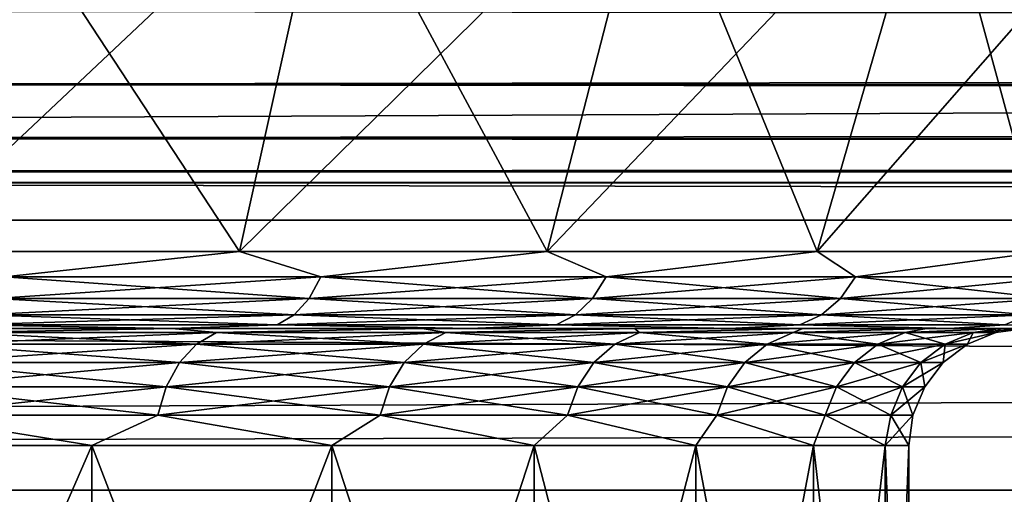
# Model space of a CAD drawing. Header units: metres. Extents: x -150 to 310, y -128 to 84.
# Tile 86 of 256: x -72.18 to -69.66, y 18.17 to 19.39. Entities that reach past the tile are written whole.
import ezdxf

# ---------------------------------------------------------------- set-up
doc = ezdxf.new("R2010")
doc.units = ezdxf.units.M
doc.layers.add('solid_26009703_SW0001', color=7, linetype='CONTINUOUS')
doc.layers.add('solid_26009703_SW0001_01', color=7, linetype='CONTINUOUS')

msp = doc.modelspace()

# ---------------------------------------------------------------- linework, layer by layer
at = {"layer": 'solid_26009703_SW0001'}
for points in [[(77.102623, 19.850832, 11.616559), (-75.897377, 19.850832, 11.616559), (-127.5, 18.87756, 13.139169)], [(127.5, 18.87756, 13.139169), (77.102623, 19.850832, 11.616559), (-127.5, 18.87756, 13.139169)], [(-72.489075, 18.797394, -6.94712), (-72.300003, 19.836365, -7.274613), (-71.386406, 19.836365, -6.664168)], [(-71.616608, 18.797394, -6.364154), (-72.489075, 18.797394, -6.94712), (-71.386406, 19.836365, -6.664168)], [(-72.489075, 18.797394, 6.94712), (-71.616608, 18.797394, 6.364154), (-72.300003, 19.836365, 7.274613)], [(-71.616608, 18.797394, 6.364154), (-71.386406, 19.836365, 6.664168), (-72.300003, 19.836365, 7.274613)], [(-71.616608, 18.797394, -6.364154), (-71.386406, 19.836365, -6.664168), (-70.560303, 19.836365, -5.939697)], [(-70.82769, 18.797394, -5.672296), (-71.616608, 18.797394, -6.364154), (-70.560303, 19.836365, -5.939697)], [(-71.616608, 18.797394, 6.364154), (-70.82769, 18.797394, 5.672296), (-71.386406, 19.836365, 6.664168)], [(-70.82769, 18.797394, 5.672296), (-70.560303, 19.836365, 5.939697), (-71.386406, 19.836365, 6.664168)], [(-70.82769, 18.797394, -5.672296), (-70.560303, 19.836365, -5.939697), (-69.835831, 19.836365, -5.113596)], [(-70.135834, 18.797394, -4.883383), (-70.82769, 18.797394, -5.672296), (-69.835831, 19.836365, -5.113596)], [(-70.82769, 18.797394, 5.672296), (-70.135834, 18.797394, 4.883383), (-70.560303, 19.836365, 5.939697)], [(-70.135834, 18.797394, 4.883383), (-69.835831, 19.836365, 5.113596), (-70.560303, 19.836365, 5.939697)], [(-70.135834, 18.797394, -4.883383), (-69.835831, 19.836365, -5.113596), (-69.225388, 19.836365, -4.2)], [(-69.552872, 18.797394, -4.010914), (-70.135834, 18.797394, -4.883383), (-69.225388, 19.836365, -4.2)], [(-70.135834, 18.797394, 4.883383), (-69.552872, 18.797394, 4.010914), (-69.835831, 19.836365, 5.113596)], [(-69.552872, 18.797394, 4.010914), (-69.225388, 19.836365, 4.2), (-69.835831, 19.836365, 5.113596)], [(-73.398445, 19.225494, 8.44869), (-72.397713, 19.41272, 8.00914), (73.398125, 19.225546, 8.448572)], [(72.397713, 19.41272, -8.009139), (-72.397415, 19.412781, -8.008991), (-73.398071, 19.225555, -8.448551)], [(73.398445, 19.225494, -8.44869), (72.397713, 19.41272, -8.009139), (-73.398071, 19.225555, -8.448551)], [(-72.397713, 19.41272, 8.00914), (72.397461, 19.412771, 8.009013), (73.398125, 19.225546, 8.448572)], [(-74.420723, 19.087269, 8.756495), (-73.398445, 19.225494, 8.44869), (74.420341, 19.087309, 8.756406)], [(73.398445, 19.225494, -8.44869), (-73.398071, 19.225555, -8.448551), (-74.420273, 19.087317, -8.756391)], [(74.420731, 19.087267, -8.756497), (73.398445, 19.225494, -8.44869), (-74.420273, 19.087317, -8.756391)], [(-73.398445, 19.225494, 8.44869), (73.398125, 19.225546, 8.448572), (74.420341, 19.087309, 8.756406)], [(-75.458954, 19.002205, 8.939588), (-74.420723, 19.087269, 8.756495), (75.458519, 19.002228, 8.939537)], [(74.420731, 19.087267, -8.756497), (-74.420273, 19.087317, -8.756391), (-75.458458, 19.002232, -8.939529)], [(75.458977, 19.002203, -8.93959), (74.420731, 19.087267, -8.756497), (-75.458458, 19.002232, -8.939529)], [(-74.420723, 19.087269, 8.756495), (74.420341, 19.087309, 8.756406), (75.458519, 19.002228, 8.939537)], [(-76.500221, 18.973419, 9.000521), (-75.458954, 19.002205, 8.939588), (76.499779, 18.973419, 9.000521)], [(75.458977, 19.002203, -8.93959), (-75.458458, 19.002232, -8.939529), (-76.499733, 18.973419, -9.000519)], [(76.500267, 18.973419, -9.000519), (75.458977, 19.002203, -8.93959), (-76.499733, 18.973419, -9.000519)], [(-75.458954, 19.002205, 8.939588), (75.458519, 19.002228, 8.939537), (76.499779, 18.973419, 9.000521)], [(76.500267, 18.973419, -9.000519), (-76.499733, 18.973419, -9.000519), (-128, 18.185108, -10.501361)], [(97.199997, 18.711138, -9.5338), (76.500267, 18.973419, -9.000519), (-128, 18.185108, -10.501361)], [(97.199997, 18.711138, 9.5338), (-128, 18.185108, 10.501361), (-76.500221, 18.973419, 9.000521)], [(97.199997, 18.711138, 9.5338), (-76.500221, 18.973419, 9.000521), (76.499779, 18.973419, 9.000521)], [(127.5, 18.87756, 13.139169), (-127.5, 18.87756, 13.139169), (-127.5, 17.451437, 14.981567)], [(127.5, 17.451437, 14.981567), (127.5, 18.87756, 13.139169), (-127.5, 17.451437, 14.981567)], [(-72.219467, 18.732243, -6.745039), (-72.489075, 18.797394, -6.94712), (-71.616608, 18.797394, -6.364154)], [(-72.219467, 18.732243, 6.745039), (-71.616608, 18.797394, 6.364154), (-72.489075, 18.797394, 6.94712)], [(-71.407845, 18.732243, -6.15536), (-72.219467, 18.732243, -6.745039), (-71.616608, 18.797394, -6.364154)], [(-72.219467, 18.732243, 6.745039), (-71.407845, 18.732243, 6.15536), (-71.616608, 18.797394, 6.364154)], [(-71.407845, 18.732243, -6.15536), (-71.616608, 18.797394, -6.364154), (-70.82769, 18.797394, -5.672296)], [(-71.407845, 18.732243, 6.15536), (-70.82769, 18.797394, 5.672296), (-71.616608, 18.797394, 6.364154)], [(-70.676529, 18.732243, -5.468606), (-71.407845, 18.732243, -6.15536), (-70.82769, 18.797394, -5.672296)], [(-71.407845, 18.732243, 6.15536), (-70.676529, 18.732243, 5.468606), (-70.82769, 18.797394, 5.672296)], [(-70.676529, 18.732243, -5.468606), (-70.82769, 18.797394, -5.672296), (-70.135834, 18.797394, -4.883383)], [(-70.676529, 18.732243, 5.468606), (-70.135834, 18.797394, 4.883383), (-70.82769, 18.797394, 5.672296)], [(-70.037048, 18.732243, -4.69561), (-70.676529, 18.732243, -5.468606), (-70.135834, 18.797394, -4.883383)], [(-70.676529, 18.732243, 5.468606), (-70.037048, 18.732243, 4.69561), (-70.135834, 18.797394, 4.883383)], [(-70.037048, 18.732243, -4.69561), (-70.135834, 18.797394, -4.883383), (-69.552872, 18.797394, -4.010914)], [(-70.037048, 18.732243, 4.69561), (-69.552872, 18.797394, 4.010914), (-70.135834, 18.797394, 4.883383)], [(-69.499496, 18.732243, -3.848561), (-70.037048, 18.732243, -4.69561), (-69.552872, 18.797394, -4.010914)], [(-70.037048, 18.732243, 4.69561), (-69.499496, 18.732243, 3.848561), (-69.552872, 18.797394, 4.010914)], [(97.199997, 18.186533, -10.5), (97.199997, 18.711138, -9.5338), (-128, 18.185108, -10.501361)], [(97.199997, 18.711138, 9.5338), (97.199997, 18.186533, 10.5), (-128, 18.185108, 10.501361)], [(-72.245201, 18.677008, -6.704489), (-72.219467, 18.732243, -6.745039), (-71.407845, 18.732243, -6.15536)], [(-71.438454, 18.677008, -6.118355), (-72.245201, 18.677008, -6.704489), (-71.407845, 18.732243, -6.15536)], [(-72.245201, 18.677008, 6.704489), (-71.438454, 18.677008, 6.118355), (-72.219467, 18.732243, 6.745039)], [(-71.438454, 18.677008, 6.118355), (-71.407845, 18.732243, 6.15536), (-72.219467, 18.732243, 6.745039)], [(-71.438454, 18.677008, -6.118355), (-71.407845, 18.732243, -6.15536), (-70.676529, 18.732243, -5.468606)], [(-70.711533, 18.677008, -5.43573), (-71.438454, 18.677008, -6.118355), (-70.676529, 18.732243, -5.468606)], [(-71.438454, 18.677008, 6.118355), (-70.711533, 18.677008, 5.43573), (-71.407845, 18.732243, 6.15536)], [(-70.711533, 18.677008, 5.43573), (-70.676529, 18.732243, 5.468606), (-71.407845, 18.732243, 6.15536)], [(-70.711533, 18.677008, -5.43573), (-70.676529, 18.732243, -5.468606), (-70.037048, 18.732243, -4.69561)], [(-70.075905, 18.677008, -4.667381), (-70.711533, 18.677008, -5.43573), (-70.037048, 18.732243, -4.69561)], [(-70.711533, 18.677008, 5.43573), (-70.075905, 18.677008, 4.667381), (-70.676529, 18.732243, 5.468606)], [(-70.075905, 18.677008, 4.667381), (-70.037048, 18.732243, 4.69561), (-70.676529, 18.732243, 5.468606)], [(-70.075905, 18.677008, -4.667381), (-70.037048, 18.732243, -4.69561), (-69.499496, 18.732243, -3.848561)], [(-69.54158, 18.677008, -3.825424), (-70.075905, 18.677008, -4.667381), (-69.499496, 18.732243, -3.848561)], [(-70.075905, 18.677008, 4.667381), (-69.54158, 18.677008, 3.825424), (-70.037048, 18.732243, 4.69561)], [(-69.54158, 18.677008, 3.825424), (-69.499496, 18.732243, 3.848561), (-70.037048, 18.732243, 4.69561)], [(-72.277336, 18.635046, -6.653852), (-72.245201, 18.677008, -6.704489), (-71.438454, 18.677008, -6.118355)], [(-71.476685, 18.635046, -6.072145), (-72.277336, 18.635046, -6.653852), (-71.438454, 18.677008, -6.118355)], [(-72.277336, 18.635046, 6.653852), (-71.476685, 18.635046, 6.072145), (-72.245201, 18.677008, 6.704489)], [(-71.476685, 18.635046, 6.072145), (-71.438454, 18.677008, 6.118355), (-72.245201, 18.677008, 6.704489)], [(-71.476685, 18.635046, -6.072145), (-71.438454, 18.677008, -6.118355), (-70.711533, 18.677008, -5.43573)], [(-70.755257, 18.635046, -5.394676), (-71.476685, 18.635046, -6.072145), (-70.711533, 18.677008, -5.43573)], [(-71.476685, 18.635046, 6.072145), (-70.755257, 18.635046, 5.394676), (-71.438454, 18.677008, 6.118355)], [(-70.755257, 18.635046, 5.394676), (-70.711533, 18.677008, 5.43573), (-71.438454, 18.677008, 6.118355)], [(-70.755257, 18.635046, -5.394676), (-70.711533, 18.677008, -5.43573), (-70.075905, 18.677008, -4.667381)], [(-70.12442, 18.635046, -4.63213), (-70.755257, 18.635046, -5.394676), (-70.075905, 18.677008, -4.667381)], [(-70.755257, 18.635046, 5.394676), (-70.12442, 18.635046, 4.63213), (-70.711533, 18.677008, 5.43573)], [(-70.12442, 18.635046, 4.63213), (-70.075905, 18.677008, 4.667381), (-70.711533, 18.677008, 5.43573)], [(-70.12442, 18.635046, -4.63213), (-70.075905, 18.677008, -4.667381), (-69.54158, 18.677008, -3.825424)], [(-69.594131, 18.635046, -3.796532), (-70.12442, 18.635046, -4.63213), (-69.54158, 18.677008, -3.825424)], [(-70.12442, 18.635046, 4.63213), (-69.594131, 18.635046, 3.796532), (-70.075905, 18.677008, 4.667381)], [(-69.594131, 18.635046, 3.796532), (-69.54158, 18.677008, 3.825424), (-70.075905, 18.677008, 4.667381)], [(-72.313957, 18.608858, -6.596144), (-72.277336, 18.635046, -6.653852), (-71.476685, 18.635046, -6.072145)], [(-71.520248, 18.608858, -6.019481), (-72.313957, 18.608858, -6.596144), (-71.476685, 18.635046, -6.072145)], [(-72.313957, 18.608858, 6.596144), (-71.520248, 18.608858, 6.019481), (-72.277336, 18.635046, 6.653852)], [(-71.520248, 18.608858, 6.019481), (-71.476685, 18.635046, 6.072145), (-72.277336, 18.635046, 6.653852)], [(-71.520248, 18.608858, -6.019481), (-71.476685, 18.635046, -6.072145), (-70.755257, 18.635046, -5.394676)], [(-70.805077, 18.608858, -5.347888), (-71.520248, 18.608858, -6.019481), (-70.755257, 18.635046, -5.394676)], [(-71.520248, 18.608858, 6.019481), (-70.805077, 18.608858, 5.347888), (-71.476685, 18.635046, 6.072145)], [(-70.805077, 18.608858, 5.347888), (-70.755257, 18.635046, 5.394676), (-71.476685, 18.635046, 6.072145)], [(-70.805077, 18.608858, -5.347888), (-70.755257, 18.635046, -5.394676), (-70.12442, 18.635046, -4.63213)], [(-70.179718, 18.608858, -4.591955), (-70.805077, 18.608858, -5.347888), (-70.12442, 18.635046, -4.63213)], [(-70.805077, 18.608858, 5.347888), (-70.179718, 18.608858, 4.591955), (-70.755257, 18.635046, 5.394676)], [(-70.179718, 18.608858, 4.591955), (-70.12442, 18.635046, 4.63213), (-70.755257, 18.635046, 5.394676)], [(-70.179718, 18.608858, -4.591955), (-70.12442, 18.635046, -4.63213), (-69.594131, 18.635046, -3.796532)], [(-69.65403, 18.608858, -3.763605), (-70.179718, 18.608858, -4.591955), (-69.594131, 18.635046, -3.796532)], [(-70.179718, 18.608858, 4.591955), (-69.65403, 18.608858, 3.763605), (-70.12442, 18.635046, 4.63213)], [(-69.65403, 18.608858, 3.763605), (-69.594131, 18.635046, 3.796532), (-70.12442, 18.635046, 4.63213)], [(-72.313957, 18.608858, 6.596144), (-72.628693, 18.6, 6.701644), (-71.789268, 18.6, 6.14097)], [(-72.313957, 18.608858, -6.596144), (-71.789268, 18.6, -6.140967), (-72.628685, 18.6, -6.701642)], [(-72.313957, 18.608858, 6.596144), (-71.789268, 18.6, 6.14097), (-71.520248, 18.608858, 6.019481)], [(-71.520248, 18.608858, -6.019481), (-71.789268, 18.6, -6.140967), (-72.313957, 18.608858, -6.596144)], [(-71.520248, 18.608858, 6.019481), (-71.789268, 18.6, 6.14097), (-71.025497, 18.6, 5.470932)], [(-71.520248, 18.608858, -6.019481), (-71.025497, 18.6, -5.47093), (-71.789268, 18.6, -6.140967)], [(-71.520248, 18.608858, 6.019481), (-71.025497, 18.6, 5.470932), (-70.805077, 18.608858, 5.347888)], [(-70.805077, 18.608858, -5.347888), (-71.025497, 18.6, -5.47093), (-71.520248, 18.608858, -6.019481)], [(-70.805077, 18.608858, 5.347888), (-71.025497, 18.6, 5.470932), (-70.360191, 18.6, 4.711994)], [(-70.805077, 18.608858, -5.347888), (-70.360191, 18.6, -4.711991), (-71.025497, 18.6, -5.47093)], [(-70.805077, 18.608858, 5.347888), (-70.360191, 18.6, 4.711994), (-70.179718, 18.608858, 4.591955)], [(-70.179718, 18.608858, -4.591955), (-70.360191, 18.6, -4.711991), (-70.805077, 18.608858, -5.347888)], [(-70.179718, 18.608858, 4.591955), (-70.360191, 18.6, 4.711994), (-69.795769, 18.6, 3.867419)], [(-70.179718, 18.608858, -4.591955), (-69.795761, 18.6, -3.867416), (-70.360191, 18.6, -4.711991)], [(-70.179718, 18.608858, 4.591955), (-69.795769, 18.6, 3.867419), (-69.65403, 18.608858, 3.763605)], [(-69.65403, 18.608858, -3.763605), (-69.795761, 18.6, -3.867416), (-70.179718, 18.608858, -4.591955)], [(-69.65403, 18.608858, 3.763605), (-69.795769, 18.6, 3.867419), (-69.34964, 18.6, 2.961452)], [(-69.65403, 18.608858, -3.763605), (-69.34964, 18.6, -2.961449), (-69.795761, 18.6, -3.867416)], [(-74.188385, 18.6, 6.501208), (-71.789268, 18.6, 6.14097), (-72.628693, 18.6, 6.701644)], [(-74.188385, 18.6, 6.501208), (-73.325951, 18.6, 6.125998), (-71.789268, 18.6, 6.14097)], [(-74.188324, 18.6, -6.501184), (-72.628685, 18.6, -6.701642), (-71.789268, 18.6, -6.140967)], [(-73.32589, 18.6, -6.125965), (-74.188324, 18.6, -6.501184), (-71.789268, 18.6, -6.140967)], [(-73.325951, 18.6, 6.125998), (-72.521355, 18.6, 5.637391), (-71.789268, 18.6, 6.14097)], [(-73.32589, 18.6, -6.125965), (-71.789268, 18.6, -6.140967), (-71.025497, 18.6, -5.47093)], [(-72.521294, 18.6, -5.63735), (-73.32589, 18.6, -6.125965), (-71.025497, 18.6, -5.47093)], [(-72.521355, 18.6, 5.637391), (-71.025497, 18.6, 5.470932), (-71.789268, 18.6, 6.14097)], [(-72.521355, 18.6, 5.637391), (-71.790009, 18.6, 5.041734), (-71.025497, 18.6, 5.470932)], [(-72.346626, 18.589859, 5.412778), (-71.790009, 18.6, 5.041734), (-72.521355, 18.6, 5.637391)], [(-71.789955, 18.6, -5.041685), (-72.521294, 18.6, -5.63735), (-71.025497, 18.6, -5.47093)], [(-72.346626, 18.589859, -5.412778), (-72.521294, 18.6, -5.63735), (-71.789955, 18.6, -5.041685)], [(-72.390739, 18.559925, -5.355297), (-72.346626, 18.589859, -5.412778), (-71.675652, 18.589859, -4.824347)], [(-71.726883, 18.559925, -4.773115), (-72.390739, 18.559925, -5.355297), (-71.675652, 18.589859, -4.824347)], [(-72.390739, 18.559925, 5.355297), (-71.726883, 18.559925, 4.773115), (-72.346626, 18.589859, 5.412778)], [(-72.346626, 18.589859, 5.412778), (-71.675652, 18.589859, 4.824347), (-71.790009, 18.6, 5.041734)], [(-71.675652, 18.589859, -4.824347), (-72.346626, 18.589859, -5.412778), (-71.789955, 18.6, -5.041685)], [(-71.726883, 18.559925, 4.773115), (-71.675652, 18.589859, 4.824347), (-72.346626, 18.589859, 5.412778)], [(-71.790009, 18.6, 5.041734), (-70.360191, 18.6, 4.711994), (-71.025497, 18.6, 5.470932)], [(-71.790009, 18.6, 5.041734), (-71.148567, 18.6, 4.355422), (-70.360191, 18.6, 4.711994)], [(-71.675652, 18.589859, 4.824347), (-71.148567, 18.6, 4.355422), (-71.790009, 18.6, 5.041734)], [(-71.789955, 18.6, -5.041685), (-71.025497, 18.6, -5.47093), (-70.360191, 18.6, -4.711991)], [(-71.148521, 18.6, -4.355367), (-71.789955, 18.6, -5.041685), (-70.360191, 18.6, -4.711991)], [(-71.675652, 18.589859, -4.824347), (-71.789955, 18.6, -5.041685), (-71.148521, 18.6, -4.355367)], [(-71.726883, 18.559925, -4.773115), (-71.675652, 18.589859, -4.824347), (-71.087219, 18.589859, -4.153371)], [(-71.144707, 18.559925, -4.109264), (-71.726883, 18.559925, -4.773115), (-71.087219, 18.589859, -4.153371)], [(-71.726883, 18.559925, 4.773115), (-71.144707, 18.559925, 4.109264), (-71.675652, 18.589859, 4.824347)], [(-71.675652, 18.589859, 4.824347), (-71.087219, 18.589859, 4.153371), (-71.148567, 18.6, 4.355422)], [(-71.087219, 18.589859, -4.153371), (-71.675652, 18.589859, -4.824347), (-71.148521, 18.6, -4.355367)], [(-71.144707, 18.559925, 4.109264), (-71.087219, 18.589859, 4.153371), (-71.675652, 18.589859, 4.824347)], [(-71.148567, 18.6, 4.355422), (-69.795769, 18.6, 3.867419), (-70.360191, 18.6, 4.711994)], [(-71.148567, 18.6, 4.355422), (-70.603874, 18.6, 3.583458), (-69.795769, 18.6, 3.867419)], [(-71.087219, 18.589859, 4.153371), (-70.603874, 18.6, 3.583458), (-71.148567, 18.6, 4.355422)], [(-71.148521, 18.6, -4.355367), (-70.360191, 18.6, -4.711991), (-69.795761, 18.6, -3.867416)], [(-70.603836, 18.6, -3.583396), (-71.148521, 18.6, -4.355367), (-69.795761, 18.6, -3.867416)], [(-71.087219, 18.589859, -4.153371), (-71.148521, 18.6, -4.355367), (-70.603836, 18.6, -3.583396)], [(-71.144707, 18.559925, -4.109264), (-71.087219, 18.589859, -4.153371), (-70.591408, 18.589859, -3.411329)], [(-70.654152, 18.559925, -3.375102), (-71.144707, 18.559925, -4.109264), (-70.591408, 18.589859, -3.411329)], [(-71.144707, 18.559925, 4.109264), (-70.654152, 18.559925, 3.375102), (-71.087219, 18.589859, 4.153371)], [(-71.087219, 18.589859, 4.153371), (-70.591408, 18.589859, 3.411329), (-70.603874, 18.6, 3.583458)], [(-70.591408, 18.589859, -3.411329), (-71.087219, 18.589859, -4.153371), (-70.603836, 18.6, -3.583396)], [(-70.654152, 18.559925, 3.375102), (-70.591408, 18.589859, 3.411329), (-71.087219, 18.589859, 4.153371)], [(-70.654152, 18.559925, -3.375102), (-70.591408, 18.589859, -3.411329), (-70.196686, 18.589859, -2.610918)], [(-70.263626, 18.559925, -2.583191), (-70.654152, 18.559925, -3.375102), (-70.196686, 18.589859, -2.610918)], [(-70.654152, 18.559925, 3.375102), (-70.263626, 18.559925, 2.583191), (-70.591408, 18.589859, 3.411329)], [(-70.603874, 18.6, 3.583458), (-69.34964, 18.6, 2.961452), (-69.795769, 18.6, 3.867419)], [(-70.603874, 18.6, 3.583458), (-70.172012, 18.6, 2.749738), (-69.34964, 18.6, 2.961452)], [(-70.591408, 18.589859, 3.411329), (-70.172012, 18.6, 2.749738), (-70.603874, 18.6, 3.583458)], [(-70.603836, 18.6, -3.583396), (-69.795761, 18.6, -3.867416), (-69.34964, 18.6, -2.961449)], [(-70.171982, 18.6, -2.749672), (-70.603836, 18.6, -3.583396), (-69.34964, 18.6, -2.961449)], [(-70.591408, 18.589859, -3.411329), (-70.603836, 18.6, -3.583396), (-70.171982, 18.6, -2.749672)], [(-70.591408, 18.589859, 3.411329), (-70.196686, 18.589859, 2.610918), (-70.172012, 18.6, 2.749738)], [(-70.196686, 18.589859, -2.610918), (-70.591408, 18.589859, -3.411329), (-70.171982, 18.6, -2.749672)], [(-70.263626, 18.559925, 2.583191), (-70.196686, 18.589859, 2.610918), (-70.591408, 18.589859, 3.411329)], [(-70.263626, 18.559925, -2.583191), (-70.196686, 18.589859, -2.610918), (-69.909821, 18.589859, -1.765834)], [(-69.979805, 18.559925, -1.747081), (-70.263626, 18.559925, -2.583191), (-69.909821, 18.589859, -1.765834)], [(-70.263626, 18.559925, 2.583191), (-69.979805, 18.559925, 1.747081), (-70.196686, 18.589859, 2.610918)], [(-70.196686, 18.589859, 2.610918), (-69.855507, 18.6, 1.859851), (-70.172012, 18.6, 2.749738)], [(-70.196686, 18.589859, 2.610918), (-69.909821, 18.589859, 1.765834), (-69.855507, 18.6, 1.859851)], [(-70.196686, 18.589859, -2.610918), (-70.171982, 18.6, -2.749672), (-69.855492, 18.6, -1.859785)], [(-69.909821, 18.589859, -1.765834), (-70.196686, 18.589859, -2.610918), (-69.855492, 18.6, -1.859785)], [(-69.979805, 18.559925, 1.747081), (-69.909821, 18.589859, 1.765834), (-70.196686, 18.589859, 2.610918)], [(-70.172012, 18.6, 2.749738), (-69.023178, 18.6, 2.000648), (-69.34964, 18.6, 2.961452)], [(-70.172012, 18.6, 2.749738), (-69.855507, 18.6, 1.859851), (-69.023178, 18.6, 2.000648)], [(-70.171982, 18.6, -2.749672), (-69.34964, 18.6, -2.961449), (-69.02317, 18.6, -2.000645)], [(-69.855492, 18.6, -1.859785), (-70.171982, 18.6, -2.749672), (-69.02317, 18.6, -2.000645)], [(-69.979805, 18.559925, -1.747081), (-69.909821, 18.589859, -1.765834), (-69.73571, 18.589859, -0.890536)], [(-69.807549, 18.559925, -0.881078), (-69.979805, 18.559925, -1.747081), (-69.73571, 18.589859, -0.890536)], [(-69.979805, 18.559925, 1.747081), (-69.807549, 18.559925, 0.881078), (-69.909821, 18.589859, 1.765834)], [(-69.909821, 18.589859, 1.765834), (-69.665421, 18.6, 0.944832), (-69.855507, 18.6, 1.859851)], [(-69.909821, 18.589859, 1.765834), (-69.73571, 18.589859, 0.890536), (-69.665421, 18.6, 0.944832)], [(-69.909821, 18.589859, -1.765834), (-69.855492, 18.6, -1.859785), (-69.665413, 18.6, -0.944788)], [(-69.73571, 18.589859, -0.890536), (-69.909821, 18.589859, -1.765834), (-69.665413, 18.6, -0.944788)], [(-69.807549, 18.559925, 0.881078), (-69.73571, 18.589859, 0.890536), (-69.909821, 18.589859, 1.765834)], [(-69.855507, 18.6, 1.859851), (-68.827461, 18.6, 1.015688), (-69.023178, 18.6, 2.000648)], [(-69.855507, 18.6, 1.859851), (-69.665421, 18.6, 0.944832), (-68.827461, 18.6, 1.015688)], [(-69.855492, 18.6, -1.859785), (-69.02317, 18.6, -2.000645), (-68.827461, 18.6, -1.015686)], [(-69.665413, 18.6, -0.944788), (-69.855492, 18.6, -1.859785), (-68.827461, 18.6, -1.015686)], [(-69.807549, 18.559925, -0.881078), (-69.73571, 18.589859, -0.890536), (-69.677345, 18.589859)], [(-69.749794, 18.559925), (-69.807549, 18.559925, -0.881078), (-69.677345, 18.589859)], [(-69.807549, 18.559925, 0.881078), (-69.749794, 18.559925), (-69.73571, 18.589859, 0.890536)], [(-69.73571, 18.589859, 0.890536), (-69.749794, 18.559925), (-69.677345, 18.589859)], [(-69.73571, 18.589859, -0.890536), (-69.665413, 18.6, -0.944788), (-69.599998, 18.6)], [(-69.677345, 18.589859), (-69.73571, 18.589859, -0.890536), (-69.599998, 18.6)], [(-69.73571, 18.589859, 0.890536), (-69.677345, 18.589859), (-69.665421, 18.6, 0.944832)], [(-69.677345, 18.589859), (-69.599998, 18.6), (-69.665421, 18.6, 0.944832)], [(-69.665421, 18.6, 0.944832), (-69.599998, 18.6), (-68.827461, 18.6, 1.015688)], [(-69.665413, 18.6, -0.944788), (-68.827461, 18.6, -1.015686), (-68.760063, 18.6)], [(-69.665413, 18.6, -0.944788), (-68.760063, 18.6), (-69.599998, 18.6)], [(-72.428619, 18.512243, -5.305931), (-72.390739, 18.559925, -5.355297), (-71.726883, 18.559925, -4.773115)], [(-71.770882, 18.512243, -4.729115), (-72.428619, 18.512243, -5.305931), (-71.726883, 18.559925, -4.773115)], [(-72.428619, 18.512243, 5.305931), (-71.770882, 18.512243, 4.729115), (-72.390739, 18.559925, 5.355297)], [(-71.770882, 18.512243, 4.729115), (-71.726883, 18.559925, 4.773115), (-72.390739, 18.559925, 5.355297)], [(-71.770882, 18.512243, -4.729115), (-71.726883, 18.559925, -4.773115), (-71.144707, 18.559925, -4.109264)], [(-71.194069, 18.512243, -4.071383), (-71.770882, 18.512243, -4.729115), (-71.144707, 18.559925, -4.109264)], [(-71.770882, 18.512243, 4.729115), (-71.194069, 18.512243, 4.071383), (-71.726883, 18.559925, 4.773115)], [(-71.194069, 18.512243, 4.071383), (-71.144707, 18.559925, 4.109264), (-71.726883, 18.559925, 4.773115)], [(-71.194069, 18.512243, -4.071383), (-71.144707, 18.559925, -4.109264), (-70.654152, 18.559925, -3.375102)], [(-70.708038, 18.512243, -3.34399), (-71.194069, 18.512243, -4.071383), (-70.654152, 18.559925, -3.375102)], [(-71.194069, 18.512243, 4.071383), (-70.708038, 18.512243, 3.34399), (-71.144707, 18.559925, 4.109264)], [(-70.708038, 18.512243, 3.34399), (-70.654152, 18.559925, 3.375102), (-71.144707, 18.559925, 4.109264)], [(-70.708038, 18.512243, -3.34399), (-70.654152, 18.559925, -3.375102), (-70.263626, 18.559925, -2.583191)], [(-70.321114, 18.512243, -2.559379), (-70.708038, 18.512243, -3.34399), (-70.263626, 18.559925, -2.583191)], [(-70.708038, 18.512243, 3.34399), (-70.321114, 18.512243, 2.559379), (-70.654152, 18.559925, 3.375102)], [(-70.321114, 18.512243, 2.559379), (-70.263626, 18.559925, 2.583191), (-70.654152, 18.559925, 3.375102)], [(-70.321114, 18.512243, -2.559379), (-70.263626, 18.559925, -2.583191), (-69.979805, 18.559925, -1.747081)], [(-70.039909, 18.512243, -1.730976), (-70.321114, 18.512243, -2.559379), (-69.979805, 18.559925, -1.747081)], [(-70.321114, 18.512243, 2.559379), (-70.039909, 18.512243, 1.730976), (-70.263626, 18.559925, 2.583191)], [(-70.039909, 18.512243, 1.730976), (-69.979805, 18.559925, 1.747081), (-70.263626, 18.559925, 2.583191)], [(-70.039909, 18.512243, -1.730976), (-69.979805, 18.559925, -1.747081), (-69.807549, 18.559925, -0.881078)], [(-69.86924, 18.512243, -0.872956), (-70.039909, 18.512243, -1.730976), (-69.807549, 18.559925, -0.881078)], [(-70.039909, 18.512243, 1.730976), (-69.86924, 18.512243, 0.872956), (-69.979805, 18.559925, 1.747081)], [(-69.86924, 18.512243, 0.872956), (-69.807549, 18.559925, 0.881078), (-69.979805, 18.559925, 1.747081)], [(-69.86924, 18.512243, -0.872956), (-69.807549, 18.559925, -0.881078), (-69.749794, 18.559925)], [(-69.812019, 18.512243), (-69.86924, 18.512243, -0.872956), (-69.749794, 18.559925)], [(-69.86924, 18.512243, 0.872956), (-69.812019, 18.512243), (-69.807549, 18.559925, 0.881078)], [(-69.807549, 18.559925, 0.881078), (-69.812019, 18.512243), (-69.749794, 18.559925)], [(-72.45768, 18.450068, -5.26805), (-72.428619, 18.512243, -5.305931), (-71.770882, 18.512243, -4.729115)], [(-71.804649, 18.450068, -4.695353), (-72.45768, 18.450068, -5.26805), (-71.770882, 18.512243, -4.729115)], [(-72.45768, 18.450068, 5.26805), (-71.804649, 18.450068, 4.695353), (-72.428619, 18.512243, 5.305931)], [(-71.804649, 18.450068, 4.695353), (-71.770882, 18.512243, 4.729115), (-72.428619, 18.512243, 5.305931)], [(-71.804649, 18.450068, -4.695353), (-71.770882, 18.512243, -4.729115), (-71.194069, 18.512243, -4.071383)], [(-71.231949, 18.450068, -4.042317), (-71.804649, 18.450068, -4.695353), (-71.194069, 18.512243, -4.071383)], [(-71.804649, 18.450068, 4.695353), (-71.231949, 18.450068, 4.042317), (-71.770882, 18.512243, 4.729115)], [(-71.231949, 18.450068, 4.042317), (-71.194069, 18.512243, 4.071383), (-71.770882, 18.512243, 4.729115)], [(-71.231949, 18.450068, -4.042317), (-71.194069, 18.512243, -4.071383), (-70.708038, 18.512243, -3.34399)], [(-70.74939, 18.450068, -3.320116), (-71.231949, 18.450068, -4.042317), (-70.708038, 18.512243, -3.34399)], [(-71.231949, 18.450068, 4.042317), (-70.74939, 18.450068, 3.320116), (-71.194069, 18.512243, 4.071383)], [(-70.74939, 18.450068, 3.320116), (-70.708038, 18.512243, 3.34399), (-71.194069, 18.512243, 4.071383)], [(-70.74939, 18.450068, -3.320116), (-70.708038, 18.512243, -3.34399), (-70.321114, 18.512243, -2.559379)], [(-70.365227, 18.450068, -2.541107), (-70.74939, 18.450068, -3.320116), (-70.321114, 18.512243, -2.559379)], [(-70.74939, 18.450068, 3.320116), (-70.365227, 18.450068, 2.541107), (-70.708038, 18.512243, 3.34399)], [(-70.365227, 18.450068, 2.541107), (-70.321114, 18.512243, 2.559379), (-70.708038, 18.512243, 3.34399)], [(-70.365227, 18.450068, -2.541107), (-70.321114, 18.512243, -2.559379), (-70.039909, 18.512243, -1.730976)], [(-70.086029, 18.450068, -1.718618), (-70.365227, 18.450068, -2.541107), (-70.039909, 18.512243, -1.730976)], [(-70.365227, 18.450068, 2.541107), (-70.086029, 18.450068, 1.718618), (-70.321114, 18.512243, 2.559379)], [(-70.086029, 18.450068, 1.718618), (-70.039909, 18.512243, 1.730976), (-70.321114, 18.512243, 2.559379)], [(-70.086029, 18.450068, -1.718618), (-70.039909, 18.512243, -1.730976), (-69.86924, 18.512243, -0.872956)], [(-69.91658, 18.450068, -0.866724), (-70.086029, 18.450068, -1.718618), (-69.86924, 18.512243, -0.872956)], [(-70.086029, 18.450068, 1.718618), (-69.91658, 18.450068, 0.866724), (-70.039909, 18.512243, 1.730976)], [(-69.91658, 18.450068, 0.866724), (-69.86924, 18.512243, 0.872956), (-70.039909, 18.512243, 1.730976)], [(-69.91658, 18.450068, -0.866724), (-69.86924, 18.512243, -0.872956), (-69.812019, 18.512243)], [(-69.859772, 18.450068), (-69.91658, 18.450068, -0.866724), (-69.812019, 18.512243)], [(-69.91658, 18.450068, 0.866724), (-69.859772, 18.450068), (-69.86924, 18.512243, 0.872956)], [(-69.86924, 18.512243, 0.872956), (-69.859772, 18.450068), (-69.812019, 18.512243)], [(-72.475952, 18.377645, -5.244242), (-72.45768, 18.450068, -5.26805), (-71.804649, 18.450068, -4.695353)], [(-71.825867, 18.377645, -4.674133), (-72.475952, 18.377645, -5.244242), (-71.804649, 18.450068, -4.695353)], [(-72.475952, 18.377645, 5.244242), (-71.825867, 18.377645, 4.674133), (-72.45768, 18.450068, 5.26805)], [(-71.825867, 18.377645, 4.674133), (-71.804649, 18.450068, 4.695353), (-72.45768, 18.450068, 5.26805)], [(-71.825867, 18.377645, -4.674133), (-71.804649, 18.450068, -4.695353), (-71.231949, 18.450068, -4.042317)], [(-71.25576, 18.377645, -4.024048), (-71.825867, 18.377645, -4.674133), (-71.231949, 18.450068, -4.042317)], [(-71.825867, 18.377645, 4.674133), (-71.25576, 18.377645, 4.024048), (-71.804649, 18.450068, 4.695353)], [(-71.25576, 18.377645, 4.024048), (-71.231949, 18.450068, 4.042317), (-71.804649, 18.450068, 4.695353)], [(-71.25576, 18.377645, -4.024048), (-71.231949, 18.450068, -4.042317), (-70.74939, 18.450068, -3.320116)], [(-70.775383, 18.377645, -3.305111), (-71.25576, 18.377645, -4.024048), (-70.74939, 18.450068, -3.320116)], [(-71.25576, 18.377645, 4.024048), (-70.775383, 18.377645, 3.305111), (-71.231949, 18.450068, 4.042317)], [(-70.775383, 18.377645, 3.305111), (-70.74939, 18.450068, 3.320116), (-71.231949, 18.450068, 4.042317)], [(-70.775383, 18.377645, -3.305111), (-70.74939, 18.450068, -3.320116), (-70.365227, 18.450068, -2.541107)], [(-70.392952, 18.377645, -2.529623), (-70.775383, 18.377645, -3.305111), (-70.365227, 18.450068, -2.541107)], [(-70.775383, 18.377645, 3.305111), (-70.392952, 18.377645, 2.529623), (-70.74939, 18.450068, 3.320116)], [(-70.392952, 18.377645, 2.529623), (-70.365227, 18.450068, 2.541107), (-70.74939, 18.450068, 3.320116)], [(-70.392952, 18.377645, -2.529623), (-70.365227, 18.450068, -2.541107), (-70.086029, 18.450068, -1.718618)], [(-70.115013, 18.377645, -1.710851), (-70.392952, 18.377645, -2.529623), (-70.086029, 18.450068, -1.718618)], [(-70.392952, 18.377645, 2.529623), (-70.115013, 18.377645, 1.710851), (-70.365227, 18.450068, 2.541107)], [(-70.115013, 18.377645, 1.710851), (-70.086029, 18.450068, 1.718618), (-70.365227, 18.450068, 2.541107)], [(-70.115013, 18.377645, -1.710851), (-70.086029, 18.450068, -1.718618), (-69.91658, 18.450068, -0.866724)], [(-69.946327, 18.377645, -0.862807), (-70.115013, 18.377645, -1.710851), (-69.91658, 18.450068, -0.866724)], [(-70.115013, 18.377645, 1.710851), (-69.946327, 18.377645, 0.862807), (-70.086029, 18.450068, 1.718618)], [(-69.946327, 18.377645, 0.862807), (-69.91658, 18.450068, 0.866724), (-70.086029, 18.450068, 1.718618)], [(-69.946327, 18.377645, -0.862807), (-69.91658, 18.450068, -0.866724), (-69.859772, 18.450068)], [(-69.889778, 18.377645), (-69.946327, 18.377645, -0.862807), (-69.859772, 18.450068)], [(-69.946327, 18.377645, 0.862807), (-69.889778, 18.377645), (-69.91658, 18.450068, 0.866724)], [(-69.91658, 18.450068, 0.866724), (-69.889778, 18.377645), (-69.859772, 18.450068)], [(-72.475952, 18.377645, -5.244242), (-71.995148, 18.299999, -4.823518), (-72.693909, 18.299999, -5.392002)], [(-72.475952, 18.377645, 5.244242), (-72.693909, 18.299999, 5.392001), (-71.995148, 18.299999, 4.823517)], [(-71.825867, 18.377645, -4.674133), (-71.995148, 18.299999, -4.823518), (-72.475952, 18.377645, -5.244242)], [(-72.475952, 18.377645, 5.244242), (-71.995148, 18.299999, 4.823517), (-71.825867, 18.377645, 4.674133)], [(-71.825867, 18.377645, -4.674133), (-71.380302, 18.299999, -4.165181), (-71.995148, 18.299999, -4.823518)], [(-71.825867, 18.377645, 4.674133), (-71.995148, 18.299999, 4.823517), (-71.380302, 18.299999, 4.165181)], [(-71.25576, 18.377645, -4.024048), (-71.380302, 18.299999, -4.165181), (-71.825867, 18.377645, -4.674133)], [(-71.825867, 18.377645, 4.674133), (-71.380302, 18.299999, 4.165181), (-71.25576, 18.377645, 4.024048)], [(-71.25576, 18.377645, -4.024048), (-70.860832, 18.299999, -3.429255), (-71.380302, 18.299999, -4.165181)], [(-71.25576, 18.377645, 4.024048), (-71.380302, 18.299999, 4.165181), (-70.860832, 18.299999, 3.429255)], [(-70.775383, 18.377645, -3.305111), (-70.860832, 18.299999, -3.429255), (-71.25576, 18.377645, -4.024048)], [(-71.25576, 18.377645, 4.024048), (-70.860832, 18.299999, 3.429255), (-70.775383, 18.377645, 3.305111)], [(-70.775383, 18.377645, -3.305111), (-70.446404, 18.299999, -2.629448), (-70.860832, 18.299999, -3.429255)], [(-70.775383, 18.377645, 3.305111), (-70.860832, 18.299999, 3.429255), (-70.446404, 18.299999, 2.629447)], [(-70.392952, 18.377645, -2.529623), (-70.446404, 18.299999, -2.629448), (-70.775383, 18.377645, -3.305111)], [(-70.775383, 18.377645, 3.305111), (-70.446404, 18.299999, 2.629447), (-70.392952, 18.377645, 2.529623)], [(-70.392952, 18.377645, -2.529623), (-70.144745, 18.299999, -1.780659), (-70.446404, 18.299999, -2.629448)], [(-70.392952, 18.377645, 2.529623), (-70.446404, 18.299999, 2.629447), (-70.144745, 18.299999, 1.780658)], [(-70.115013, 18.377645, -1.710851), (-70.144745, 18.299999, -1.780659), (-70.392952, 18.377645, -2.529623)], [(-70.392952, 18.377645, 2.529623), (-70.144745, 18.299999, 1.780658), (-70.115013, 18.377645, 1.710851)], [(-70.115013, 18.377645, -1.710851), (-69.961472, 18.299999, -0.8987), (-70.144745, 18.299999, -1.780659)], [(-70.115013, 18.377645, 1.710851), (-70.144745, 18.299999, 1.780658), (-69.961472, 18.299999, 0.8987)], [(-69.946327, 18.377645, -0.862807), (-69.961472, 18.299999, -0.8987), (-70.115013, 18.377645, -1.710851)], [(-70.115013, 18.377645, 1.710851), (-69.961472, 18.299999, 0.8987), (-69.946327, 18.377645, 0.862807)], [(-69.889778, 18.377645), (-69.900002, 18.299999), (-69.961472, 18.299999, -0.8987)], [(-69.946327, 18.377645, 0.862807), (-69.961472, 18.299999, 0.8987), (-69.900002, 18.299999)], [(-69.889778, 18.377645), (-69.961472, 18.299999, -0.8987), (-69.946327, 18.377645, -0.862807)], [(-69.946327, 18.377645, 0.862807), (-69.900002, 18.299999), (-69.889778, 18.377645)], [(-71.995148, 18.299999, -4.823518), (-71.995148, 16.700001, -4.823518), (-72.693909, 16.700001, -5.392002)], [(-72.693909, 18.299999, -5.392002), (-71.995148, 18.299999, -4.823518), (-72.693909, 16.700001, -5.392002)], [(-72.693909, 18.299999, 5.392001), (-72.693909, 16.700001, 5.392001), (-71.995148, 16.700001, 4.823517)], [(-71.995148, 18.299999, 4.823517), (-72.693909, 18.299999, 5.392001), (-71.995148, 16.700001, 4.823517)], [(-71.380302, 18.299999, -4.165181), (-71.380302, 16.700001, -4.165181), (-71.995148, 16.700001, -4.823518)], [(-71.995148, 18.299999, -4.823518), (-71.380302, 18.299999, -4.165181), (-71.995148, 16.700001, -4.823518)], [(-71.995148, 18.299999, 4.823517), (-71.995148, 16.700001, 4.823517), (-71.380302, 16.700001, 4.165181)], [(-71.380302, 18.299999, 4.165181), (-71.995148, 18.299999, 4.823517), (-71.380302, 16.700001, 4.165181)], [(-70.860832, 18.299999, -3.429255), (-70.860832, 16.700001, -3.429255), (-71.380302, 16.700001, -4.165181)], [(-71.380302, 18.299999, -4.165181), (-70.860832, 18.299999, -3.429255), (-71.380302, 16.700001, -4.165181)], [(-71.380302, 18.299999, 4.165181), (-71.380302, 16.700001, 4.165181), (-70.860832, 16.700001, 3.429255)], [(-70.860832, 18.299999, 3.429255), (-71.380302, 18.299999, 4.165181), (-70.860832, 16.700001, 3.429255)], [(-70.446404, 18.299999, -2.629448), (-70.446404, 16.700001, -2.629448), (-70.860832, 16.700001, -3.429255)], [(-70.860832, 18.299999, -3.429255), (-70.446404, 18.299999, -2.629448), (-70.860832, 16.700001, -3.429255)], [(-70.860832, 18.299999, 3.429255), (-70.860832, 16.700001, 3.429255), (-70.446404, 16.700001, 2.629447)], [(-70.446404, 18.299999, 2.629447), (-70.860832, 18.299999, 3.429255), (-70.446404, 16.700001, 2.629447)], [(-70.144745, 18.299999, -1.780659), (-70.144745, 16.700001, -1.780659), (-70.446404, 16.700001, -2.629448)], [(-70.446404, 18.299999, -2.629448), (-70.144745, 18.299999, -1.780659), (-70.446404, 16.700001, -2.629448)], [(-70.446404, 18.299999, 2.629447), (-70.446404, 16.700001, 2.629447), (-70.144745, 16.700001, 1.780658)], [(-70.144745, 18.299999, 1.780658), (-70.446404, 18.299999, 2.629447), (-70.144745, 16.700001, 1.780658)], [(-69.961472, 18.299999, -0.8987), (-69.961472, 16.700001, -0.8987), (-70.144745, 16.700001, -1.780659)], [(-70.144745, 18.299999, -1.780659), (-69.961472, 18.299999, -0.8987), (-70.144745, 16.700001, -1.780659)], [(-70.144745, 18.299999, 1.780658), (-70.144745, 16.700001, 1.780658), (-69.961472, 16.700001, 0.8987)], [(-69.961472, 18.299999, 0.8987), (-70.144745, 18.299999, 1.780658), (-69.961472, 16.700001, 0.8987)], [(-69.900002, 18.299999), (-69.900002, 16.700001), (-69.961472, 16.700001, -0.8987)], [(-69.961472, 18.299999, -0.8987), (-69.900002, 18.299999), (-69.961472, 16.700001, -0.8987)], [(-69.961472, 18.299999, 0.8987), (-69.900002, 16.700001), (-69.900002, 18.299999)], [(-69.961472, 18.299999, 0.8987), (-69.961472, 16.700001, 0.8987), (-69.900002, 16.700001)], [(97.199997, 18.186533, -10.5), (-128, 18.185108, -10.501361), (-128, 16.990728, -12.341079)], [(97.199997, 17.612082, -11.43742), (97.199997, 18.186533, -10.5), (-128, 16.990728, -12.341079)], [(97.199997, 18.186533, 10.5), (97.199997, 17.612082, 11.43742), (-128, 18.185108, 10.501361)], [(97.199997, 17.612082, 11.43742), (-128, 16.990728, 12.341079), (-128, 18.185108, 10.501361)]]:
    msp.add_3dface(points, dxfattribs=at)
at = {"layer": 'solid_26009703_SW0001_01'}
for points in [[(-127.5, 18.87756, -13.139169), (-77.10305, 19.850834, -11.616558), (127.5, 18.87756, -13.139169)], [(-77.10305, 19.850834, -11.616558), (75.89695, 19.850834, -11.616558), (127.5, 18.87756, -13.139169)], [(-127.5, 18.87756, -13.139169), (127.5, 18.87756, -13.139169), (127.5, 17.451437, -14.981567)], [(-127.5, 17.451437, -14.981567), (-127.5, 18.87756, -13.139169), (127.5, 17.451437, -14.981567)]]:
    msp.add_3dface(points, dxfattribs=at)

doc.saveas('drawing.dxf')
